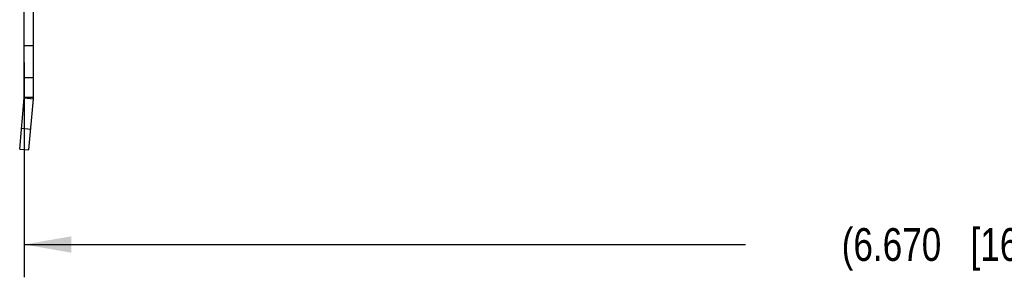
# Model space of a CAD drawing. Header units: inches. Extents: x 0.2 to 16.8, y 0.2 to 10.8.
# Tile 2 of 11: x 7.6 to 11.4, y 2.9 to 3.9. Entities that reach past the tile are written whole.
import ezdxf

# ---------------------------------------------------------------- set-up
doc = ezdxf.new("R2010")
doc.units = ezdxf.units.IN
doc.header["$LTSCALE"] = 0.935
doc.header["$MEASUREMENT"] = 0
doc.layers.get('0').update_dxf_attribs({"linetype": 'CONTINUOUS'})
doc.layers.add('DIMENSIONS', color=7, linetype='CONTINUOUS')
doc.styles.get("Standard").update_dxf_attribs({"font": 'txt', "width": 0.8})
doc.dimstyles.new('DIMSTYLE_1', dxfattribs={"dimtxt": 0.125, "dimasz": 0.18, "dimexe": 0.18, "dimexo": 0.0625, "dimgap": 0.09, "dimtad": 0, "dimtih": 1, "dimtoh": 1, "dimdec": 3, "dimzin": 4, "dimdsep": 46, "dimtxsty": 'STANDARD', "dimblk": '_FILLED', "dimblk1": '_FILLED', "dimblk2": '_FILLED', "dimcen": 0.09, "dimadec": 0, "dimazin": 0, "dimtp": 0.01, "dimtm": 0.01, "dimtfac": 1, "dimtdec": 3, "dimtofl": 0, "dimtmove": 0, "dimatfit": 3, "dimldrblk": '_FILLED', "dimfxl": 1, "dimtolj": 1, "dimtzin": 4, "dimarcsym": 0})

# ---------------------------------------------------------------- blocks, each defined once
blk = doc.blocks.new('_FILLED')
at = {"color": 0, "linetype": 'BYBLOCK'}
blk.add_solid([(0, 0), (-1, 0.174), (-1, -0.174)], dxfattribs=at)
blk = doc.blocks.new('*D1')
at = {"layer": 'DIMENSIONS', "color": 2, "linetype": 'CONTINUOUS'}
for p, q in [((14.2971, 4.3991), (14.2971, 2.8773)), ((7.6271, 3.6962), (7.6271, 2.8773)), ((7.6271, 3.0023), (10.374, 3.0023)), ((14.2971, 3.0023), (12.124, 3.0023))]:
    blk.add_line(p, q, dxfattribs=at)
at = {"layer": 'DIMENSIONS', "color": 2, "linetype": 'CONTINUOUS', "xscale": 0.18, "yscale": 0.18, "zscale": 0.18, "rotation": 180}
blk.add_blockref('_FILLED', (7.6271, 3.0023), dxfattribs=at)
at = {"layer": 'DIMENSIONS', "color": 2, "linetype": 'CONTINUOUS', "xscale": 0.18, "yscale": 0.18, "zscale": 0.18}
blk.add_blockref('_FILLED', (14.2971, 3.0023), dxfattribs=at)
at = {"layer": 'DIMENSIONS', "color": 2, "linetype": 'CONTINUOUS', "insert": (11.249, 3.0648), "char_height": 0.125, "width": 1.625, "attachment_point": 2, "line_spacing_factor": 0.9}
blk.add_mtext('(6.670{\\Ftxt.shx;\\W1.000000;\\H0.125000; }[169.42])', dxfattribs=at)

msp = doc.modelspace()

# ---------------------------------------------------------------- linework, layer by layer
at = {"color": 7, "linetype": 'CONTINUOUS'}
for p, q in [((7.6271, 3.5636), (7.6271, 8.0476)), ((7.6621, 3.5636), (7.6621, 8.0476)), ((7.6621, 3.7587), (7.6271, 3.7587)), ((7.6621, 3.6376), (7.6271, 3.6376)), ((7.6271, 3.5636), (7.6621, 3.5636)), ((7.6099, 3.3654), (7.627, 3.5606)), ((7.627, 3.5606), (7.6619, 3.5575)), ((7.6448, 3.3623), (7.6619, 3.5575)), ((7.6169, 3.4451), (7.6518, 3.442)), ((7.6099, 3.3654), (7.6448, 3.3623))]:
    msp.add_line(p, q, dxfattribs=at)
for radius in [0.035, 0.07]:
    msp.add_arc((7.5921, 3.5636), radius, 355, 360, dxfattribs=at)

# ---------------------------------------------------------------- dimensions: what is measured, and where the dimension line sits
at = {"layer": 'DIMENSIONS', "color": 2, "linetype": 'CONTINUOUS'}
dim = msp.add_linear_dim(base=(7.6271, 3.0023), p1=(14.2971, 4.3991), p2=(7.6271, 3.6962), angle=180, text='(<>)', dimstyle='DIMSTYLE_1', dxfattribs=at)
dim.commit()
dim.dimension.update_dxf_attribs({"geometry": '*D1', "text_midpoint": (11.149, 3.0023), "dimtype": 160})

doc.saveas('drawing.dxf')
